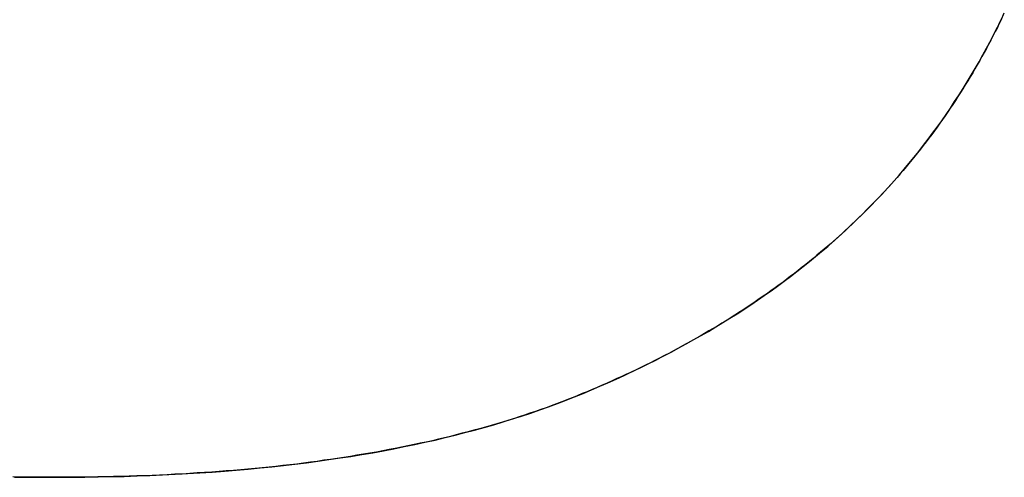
# Model space of a CAD drawing. Extents: x -4.2 to 4.1, y -6.8 to 5.8.
# Tile 51 of 214: x -2.8865 to -2.8413, y -4.1267 to -4.1057. Entities that reach past the tile are written whole.
import ezdxf

# ---------------------------------------------------------------- set-up
doc = ezdxf.new("R2010")
doc.units = 0
doc.layers.get('0').update_dxf_attribs({"linetype": 'CONTINUOUS'})

# ---------------------------------------------------------------- blocks, each defined once
blk = doc.blocks.new('*U1')
blk.add_line((-2.884725, -4.126719, 4.435), (-2.884725, -4.126719, 4.4349))
blk.add_line((-2.884725, -4.126719, 4.435), (-2.884725, -4.126719, 4.4349))
for points in [[(-2.84141, -4.10568, 4.435), (-2.84151, -4.10587, 4.435), (-2.8416, -4.10607, 4.435), (-2.8417, -4.10626, 4.435), (-2.8418, -4.10645, 4.435), (-2.8419, -4.10665, 4.435), (-2.842, -4.10684, 4.435), (-2.8421, -4.10703, 4.435), (-2.8422, -4.10722, 4.435), (-2.84231, -4.10741, 4.435), (-2.84241, -4.10759, 4.435), (-2.84252, -4.10778, 4.435), (-2.84263, -4.10797, 4.435), (-2.84273, -4.10815, 4.435), (-2.84284, -4.10833, 4.435), (-2.84295, -4.10852, 4.435), (-2.84307, -4.1087, 4.435), (-2.84318, -4.10888, 4.435), (-2.84329, -4.10906, 4.435), (-2.84341, -4.10924, 4.435), (-2.84352, -4.10942, 4.435), (-2.84364, -4.1096, 4.435), (-2.84376, -4.10977, 4.435), (-2.84388, -4.10995, 4.435), (-2.844, -4.11012, 4.435), (-2.84412, -4.1103, 4.435), (-2.84424, -4.11047, 4.435), (-2.84436, -4.11064, 4.435), (-2.84449, -4.11081, 4.435), (-2.84461, -4.11098, 4.435), (-2.84474, -4.11115, 4.435), (-2.84487, -4.11132, 4.435), (-2.845, -4.11149, 4.435), (-2.84513, -4.11165, 4.435), (-2.84526, -4.11182, 4.435), (-2.84539, -4.11198, 4.435), (-2.84552, -4.11215, 4.435), (-2.84566, -4.11231, 4.435), (-2.84579, -4.11247, 4.435), (-2.84593, -4.11263, 4.435), (-2.84606, -4.11279, 4.435), (-2.8462, -4.11295, 4.435), (-2.84634, -4.11311, 4.435), (-2.84648, -4.11327, 4.435), (-2.84663, -4.11343, 4.435), (-2.84677, -4.11358, 4.435), (-2.84691, -4.11374, 4.435), (-2.84706, -4.11389, 4.435), (-2.84721, -4.11405, 4.435), (-2.84735, -4.1142, 4.435), (-2.8475, -4.11435, 4.435), (-2.84765, -4.1145, 4.435), (-2.84781, -4.11465, 4.435), (-2.84796, -4.1148, 4.435), (-2.84811, -4.11495, 4.435), (-2.84827, -4.1151, 4.435), (-2.84842, -4.11524, 4.435), (-2.84858, -4.11539, 4.435), (-2.84874, -4.11554, 4.435), (-2.8489, -4.11568, 4.435), (-2.84906, -4.11583, 4.435), (-2.84922, -4.11597, 4.435), (-2.84939, -4.11611, 4.435), (-2.84955, -4.11625, 4.435), (-2.84972, -4.11639, 4.435), (-2.84988, -4.11653, 4.435), (-2.85005, -4.11667, 4.435), (-2.85022, -4.11681, 4.435), (-2.85039, -4.11695, 4.435), (-2.85056, -4.11708, 4.435), (-2.85074, -4.11722, 4.435), (-2.85091, -4.11736, 4.435), (-2.85109, -4.11749, 4.435), (-2.85126, -4.11762, 4.435), (-2.85144, -4.11776, 4.435), (-2.85162, -4.11789, 4.435), (-2.8518, -4.11802, 4.435), (-2.85198, -4.11815, 4.435), (-2.85216, -4.11828, 4.435), (-2.85235, -4.11841, 4.435), (-2.85253, -4.11853, 4.435), (-2.85272, -4.11866, 4.435), (-2.8529, -4.11879, 4.435), (-2.85309, -4.11891, 4.435), (-2.85328, -4.11904, 4.435), (-2.85347, -4.11916, 4.435), (-2.85366, -4.11928, 4.435), (-2.85386, -4.11941, 4.435), (-2.85405, -4.11953, 4.435), (-2.85425, -4.11965, 4.435), (-2.85444, -4.11977, 4.435), (-2.85464, -4.11989, 4.435), (-2.85484, -4.12, 4.435), (-2.85504, -4.12012, 4.435), (-2.85524, -4.12024, 4.435), (-2.85544, -4.12035, 4.435), (-2.85565, -4.12047, 4.435), (-2.85585, -4.12058, 4.435), (-2.85606, -4.12069, 4.435), (-2.85627, -4.12081, 4.435), (-2.85647, -4.12092, 4.435), (-2.85668, -4.12103, 4.435), (-2.85689, -4.12114, 4.435), (-2.85711, -4.12125, 4.435), (-2.85732, -4.12136, 4.435), (-2.85753, -4.12146, 4.435), (-2.85775, -4.12157, 4.435), (-2.85797, -4.12168, 4.435), (-2.85818, -4.12178, 4.435), (-2.8584, -4.12189, 4.435), (-2.85862, -4.12199, 4.435), (-2.85884, -4.12209, 4.435), (-2.85907, -4.12219, 4.435), (-2.85929, -4.12229, 4.435), (-2.85952, -4.1224, 4.435), (-2.85974, -4.12249, 4.435), (-2.85997, -4.12259, 4.435), (-2.8602, -4.12269, 4.435), (-2.86043, -4.12279, 4.435), (-2.86066, -4.12288, 4.435), (-2.86089, -4.12298, 4.435), (-2.86112, -4.12307, 4.435), (-2.86136, -4.12317, 4.435), (-2.8616, -4.12326, 4.435), (-2.86184, -4.12335, 4.435), (-2.86208, -4.12344, 4.435), (-2.86232, -4.12353, 4.435), (-2.86256, -4.12361, 4.435), (-2.86281, -4.1237, 4.435), (-2.86306, -4.12378, 4.435), (-2.86331, -4.12387, 4.435), (-2.86356, -4.12395, 4.435), (-2.86381, -4.12403, 4.435), (-2.86407, -4.12411, 4.435), (-2.86432, -4.12419, 4.435), (-2.86458, -4.12426, 4.435), (-2.86484, -4.12434, 4.435), (-2.8651, -4.12442, 4.435), (-2.86537, -4.12449, 4.435), (-2.86563, -4.12456, 4.435), (-2.8659, -4.12463, 4.435), (-2.86617, -4.1247, 4.435), (-2.86644, -4.12477, 4.435), (-2.86671, -4.12484, 4.435), (-2.86698, -4.12491, 4.435), (-2.86726, -4.12497, 4.435), (-2.86754, -4.12504, 4.435), (-2.86782, -4.1251, 4.435), (-2.8681, -4.12516, 4.435), (-2.86838, -4.12522, 4.435), (-2.86866, -4.12528, 4.435), (-2.86895, -4.12534, 4.435), (-2.86924, -4.1254, 4.435), (-2.86953, -4.12545, 4.435), (-2.86982, -4.12551, 4.435), (-2.87011, -4.12556, 4.435), (-2.87041, -4.12561, 4.435), (-2.8707, -4.12566, 4.435), (-2.871, -4.12571, 4.435), (-2.8713, -4.12576, 4.435), (-2.8716, -4.12581, 4.435), (-2.87191, -4.12585, 4.435), (-2.87221, -4.1259, 4.435), (-2.87252, -4.12594, 4.435), (-2.87283, -4.12599, 4.435), (-2.87314, -4.12603, 4.435), (-2.87345, -4.12607, 4.435), (-2.87376, -4.12611, 4.435), (-2.87408, -4.12614, 4.435), (-2.8744, -4.12618, 4.435), (-2.87472, -4.12622, 4.435), (-2.87504, -4.12625, 4.435), (-2.87536, -4.12628, 4.435), (-2.87568, -4.12631, 4.435), (-2.87601, -4.12634, 4.435), (-2.87634, -4.12637, 4.435), (-2.87667, -4.1264, 4.435), (-2.877, -4.12643, 4.435), (-2.87733, -4.12645, 4.435), (-2.87767, -4.12648, 4.435), (-2.878, -4.1265, 4.435), (-2.87834, -4.12652, 4.435), (-2.87868, -4.12655, 4.435), (-2.87902, -4.12657, 4.435), (-2.87937, -4.12658, 4.435), (-2.87971, -4.1266, 4.435), (-2.88006, -4.12662, 4.435), (-2.88041, -4.12663, 4.435), (-2.88076, -4.12665, 4.435), (-2.88111, -4.12666, 4.435), (-2.88146, -4.12667, 4.435), (-2.88182, -4.12668, 4.435), (-2.88218, -4.12669, 4.435), (-2.88253, -4.1267, 4.435), (-2.8829, -4.1267, 4.435), (-2.88326, -4.12671, 4.435), (-2.88362, -4.12671, 4.435), (-2.88399, -4.12672, 4.435), (-2.88436, -4.12672, 4.435), (-2.88473, -4.12672, 4.435)], [(-2.84141, -4.10568, 4.435), (-2.84151, -4.10587, 4.435), (-2.8416, -4.10607, 4.435), (-2.8417, -4.10626, 4.435), (-2.8418, -4.10645, 4.435), (-2.8419, -4.10665, 4.435), (-2.842, -4.10684, 4.435), (-2.8421, -4.10703, 4.435), (-2.8422, -4.10722, 4.435), (-2.84231, -4.10741, 4.435), (-2.84241, -4.10759, 4.435), (-2.84252, -4.10778, 4.435), (-2.84263, -4.10797, 4.435), (-2.84273, -4.10815, 4.435), (-2.84284, -4.10833, 4.435), (-2.84295, -4.10852, 4.435), (-2.84307, -4.1087, 4.435), (-2.84318, -4.10888, 4.435), (-2.84329, -4.10906, 4.435), (-2.84341, -4.10924, 4.435), (-2.84352, -4.10942, 4.435), (-2.84364, -4.1096, 4.435), (-2.84376, -4.10977, 4.435), (-2.84388, -4.10995, 4.435), (-2.844, -4.11012, 4.435), (-2.84412, -4.1103, 4.435), (-2.84424, -4.11047, 4.435), (-2.84436, -4.11064, 4.435), (-2.84449, -4.11081, 4.435), (-2.84461, -4.11098, 4.435), (-2.84474, -4.11115, 4.435), (-2.84487, -4.11132, 4.435), (-2.845, -4.11149, 4.435), (-2.84513, -4.11165, 4.435), (-2.84526, -4.11182, 4.435), (-2.84539, -4.11198, 4.435), (-2.84552, -4.11215, 4.435), (-2.84566, -4.11231, 4.435), (-2.84579, -4.11247, 4.435), (-2.84593, -4.11263, 4.435), (-2.84606, -4.11279, 4.435), (-2.8462, -4.11295, 4.435), (-2.84634, -4.11311, 4.435), (-2.84648, -4.11327, 4.435), (-2.84663, -4.11343, 4.435), (-2.84677, -4.11358, 4.435), (-2.84691, -4.11374, 4.435), (-2.84706, -4.11389, 4.435), (-2.84721, -4.11405, 4.435), (-2.84735, -4.1142, 4.435), (-2.8475, -4.11435, 4.435), (-2.84765, -4.1145, 4.435), (-2.84781, -4.11465, 4.435), (-2.84796, -4.1148, 4.435), (-2.84811, -4.11495, 4.435), (-2.84827, -4.1151, 4.435), (-2.84842, -4.11524, 4.435), (-2.84858, -4.11539, 4.435), (-2.84874, -4.11554, 4.435), (-2.8489, -4.11568, 4.435), (-2.84906, -4.11583, 4.435), (-2.84922, -4.11597, 4.435), (-2.84939, -4.11611, 4.435), (-2.84955, -4.11625, 4.435), (-2.84972, -4.11639, 4.435), (-2.84988, -4.11653, 4.435), (-2.85005, -4.11667, 4.435), (-2.85022, -4.11681, 4.435), (-2.85039, -4.11695, 4.435), (-2.85056, -4.11708, 4.435), (-2.85074, -4.11722, 4.435), (-2.85091, -4.11736, 4.435), (-2.85109, -4.11749, 4.435), (-2.85126, -4.11762, 4.435), (-2.85144, -4.11776, 4.435), (-2.85162, -4.11789, 4.435), (-2.8518, -4.11802, 4.435), (-2.85198, -4.11815, 4.435), (-2.85216, -4.11828, 4.435), (-2.85235, -4.11841, 4.435), (-2.85253, -4.11853, 4.435), (-2.85272, -4.11866, 4.435), (-2.8529, -4.11879, 4.435), (-2.85309, -4.11891, 4.435), (-2.85328, -4.11904, 4.435), (-2.85347, -4.11916, 4.435), (-2.85366, -4.11928, 4.435), (-2.85386, -4.11941, 4.435), (-2.85405, -4.11953, 4.435), (-2.85425, -4.11965, 4.435), (-2.85444, -4.11977, 4.435), (-2.85464, -4.11989, 4.435), (-2.85484, -4.12, 4.435), (-2.85504, -4.12012, 4.435), (-2.85524, -4.12024, 4.435), (-2.85544, -4.12035, 4.435), (-2.85565, -4.12047, 4.435), (-2.85585, -4.12058, 4.435), (-2.85606, -4.12069, 4.435), (-2.85627, -4.12081, 4.435), (-2.85647, -4.12092, 4.435), (-2.85668, -4.12103, 4.435), (-2.85689, -4.12114, 4.435), (-2.85711, -4.12125, 4.435), (-2.85732, -4.12136, 4.435), (-2.85753, -4.12146, 4.435), (-2.85775, -4.12157, 4.435), (-2.85797, -4.12168, 4.435), (-2.85818, -4.12178, 4.435), (-2.8584, -4.12189, 4.435), (-2.85862, -4.12199, 4.435), (-2.85884, -4.12209, 4.435), (-2.85907, -4.12219, 4.435), (-2.85929, -4.12229, 4.435), (-2.85952, -4.1224, 4.435), (-2.85974, -4.12249, 4.435), (-2.85997, -4.12259, 4.435), (-2.8602, -4.12269, 4.435), (-2.86043, -4.12279, 4.435), (-2.86066, -4.12288, 4.435), (-2.86089, -4.12298, 4.435), (-2.86112, -4.12307, 4.435), (-2.86136, -4.12317, 4.435), (-2.8616, -4.12326, 4.435), (-2.86184, -4.12335, 4.435), (-2.86208, -4.12344, 4.435), (-2.86232, -4.12353, 4.435), (-2.86256, -4.12361, 4.435), (-2.86281, -4.1237, 4.435), (-2.86306, -4.12378, 4.435), (-2.86331, -4.12387, 4.435), (-2.86356, -4.12395, 4.435), (-2.86381, -4.12403, 4.435), (-2.86407, -4.12411, 4.435), (-2.86432, -4.12419, 4.435), (-2.86458, -4.12426, 4.435), (-2.86484, -4.12434, 4.435), (-2.8651, -4.12442, 4.435), (-2.86537, -4.12449, 4.435), (-2.86563, -4.12456, 4.435), (-2.8659, -4.12463, 4.435), (-2.86617, -4.1247, 4.435), (-2.86644, -4.12477, 4.435), (-2.86671, -4.12484, 4.435), (-2.86698, -4.12491, 4.435), (-2.86726, -4.12497, 4.435), (-2.86754, -4.12504, 4.435), (-2.86782, -4.1251, 4.435), (-2.8681, -4.12516, 4.435), (-2.86838, -4.12522, 4.435), (-2.86866, -4.12528, 4.435), (-2.86895, -4.12534, 4.435), (-2.86924, -4.1254, 4.435), (-2.86953, -4.12545, 4.435), (-2.86982, -4.12551, 4.435), (-2.87011, -4.12556, 4.435), (-2.87041, -4.12561, 4.435), (-2.8707, -4.12566, 4.435), (-2.871, -4.12571, 4.435), (-2.8713, -4.12576, 4.435), (-2.8716, -4.12581, 4.435), (-2.87191, -4.12585, 4.435), (-2.87221, -4.1259, 4.435), (-2.87252, -4.12594, 4.435), (-2.87283, -4.12599, 4.435), (-2.87314, -4.12603, 4.435), (-2.87345, -4.12607, 4.435), (-2.87376, -4.12611, 4.435), (-2.87408, -4.12614, 4.435), (-2.8744, -4.12618, 4.435), (-2.87472, -4.12622, 4.435), (-2.87504, -4.12625, 4.435), (-2.87536, -4.12628, 4.435), (-2.87568, -4.12631, 4.435), (-2.87601, -4.12634, 4.435), (-2.87634, -4.12637, 4.435), (-2.87667, -4.1264, 4.435), (-2.877, -4.12643, 4.435), (-2.87733, -4.12645, 4.435), (-2.87767, -4.12648, 4.435), (-2.878, -4.1265, 4.435), (-2.87834, -4.12652, 4.435), (-2.87868, -4.12655, 4.435), (-2.87902, -4.12657, 4.435), (-2.87937, -4.12658, 4.435), (-2.87971, -4.1266, 4.435), (-2.88006, -4.12662, 4.435), (-2.88041, -4.12663, 4.435), (-2.88076, -4.12665, 4.435), (-2.88111, -4.12666, 4.435), (-2.88146, -4.12667, 4.435), (-2.88182, -4.12668, 4.435), (-2.88218, -4.12669, 4.435), (-2.88253, -4.1267, 4.435), (-2.8829, -4.1267, 4.435), (-2.88326, -4.12671, 4.435), (-2.88362, -4.12671, 4.435), (-2.88399, -4.12672, 4.435), (-2.88436, -4.12672, 4.435), (-2.88473, -4.12672, 4.435)], [(-2.88473, -4.12672, 4.4349), (-2.88411, -4.12672, 4.4349), (-2.8835, -4.12671, 4.4349), (-2.88289, -4.1267, 4.4349), (-2.88229, -4.12669, 4.4349), (-2.88169, -4.12668, 4.4349), (-2.8811, -4.12666, 4.4349), (-2.88051, -4.12664, 4.4349), (-2.87993, -4.12661, 4.4349), (-2.87935, -4.12658, 4.4349), (-2.87878, -4.12655, 4.4349), (-2.87821, -4.12652, 4.4349), (-2.87765, -4.12648, 4.4349), (-2.87709, -4.12644, 4.4349), (-2.87654, -4.12639, 4.4349), (-2.87599, -4.12634, 4.4349), (-2.87545, -4.12629, 4.4349), (-2.87491, -4.12624, 4.4349), (-2.87438, -4.12618, 4.4349), (-2.87385, -4.12612, 4.4349), (-2.87332, -4.12605, 4.4349), (-2.8728, -4.12598, 4.4349), (-2.87229, -4.12591, 4.4349), (-2.87178, -4.12583, 4.4349), (-2.87128, -4.12576, 4.4349), (-2.87078, -4.12567, 4.4349), (-2.87028, -4.12559, 4.4349), (-2.86979, -4.1255, 4.4349), (-2.86931, -4.12541, 4.4349), (-2.86883, -4.12531, 4.4349), (-2.86835, -4.12521, 4.4349), (-2.86788, -4.12511, 4.4349), (-2.86741, -4.12501, 4.4349), (-2.86695, -4.1249, 4.4349), (-2.8665, -4.12479, 4.4349), (-2.86605, -4.12467, 4.4349), (-2.8656, -4.12455, 4.4349), (-2.86516, -4.12443, 4.4349), (-2.86472, -4.12431, 4.4349), (-2.86429, -4.12418, 4.4349), (-2.86386, -4.12404, 4.4349), (-2.86344, -4.12391, 4.4349), (-2.86302, -4.12377, 4.4349), (-2.86261, -4.12363, 4.4349), (-2.8622, -4.12348, 4.4349), (-2.8618, -4.12333, 4.4349), (-2.8614, -4.12318, 4.4349), (-2.86101, -4.12303, 4.4349), (-2.86062, -4.12287, 4.4349), (-2.86023, -4.12271, 4.4349), (-2.85985, -4.12254, 4.4349), (-2.85948, -4.12238, 4.4349), (-2.8591, -4.12221, 4.4349), (-2.85873, -4.12204, 4.4349), (-2.85836, -4.12187, 4.4349), (-2.858, -4.12169, 4.4349), (-2.85763, -4.12151, 4.4349), (-2.85728, -4.12134, 4.4349), (-2.85692, -4.12115, 4.4349), (-2.85657, -4.12097, 4.4349), (-2.85622, -4.12078, 4.4349), (-2.85588, -4.12059, 4.4349), (-2.85554, -4.1204, 4.4349), (-2.8552, -4.12021, 4.4349), (-2.85486, -4.12002, 4.4349), (-2.85453, -4.11982, 4.4349), (-2.8542, -4.11962, 4.4349), (-2.85388, -4.11942, 4.4349), (-2.85355, -4.11921, 4.4349), (-2.85324, -4.11901, 4.4349), (-2.85292, -4.1188, 4.4349), (-2.85261, -4.11859, 4.4349), (-2.8523, -4.11837, 4.4349), (-2.85199, -4.11816, 4.4349), (-2.85169, -4.11794, 4.4349), (-2.85139, -4.11772, 4.4349), (-2.8511, -4.1175, 4.4349), (-2.85081, -4.11727, 4.4349), (-2.85052, -4.11705, 4.4349), (-2.85023, -4.11682, 4.4349), (-2.84995, -4.11659, 4.4349), (-2.84967, -4.11635, 4.4349), (-2.84939, -4.11612, 4.4349), (-2.84912, -4.11588, 4.4349), (-2.84885, -4.11564, 4.4349), (-2.84859, -4.1154, 4.4349), (-2.84832, -4.11515, 4.4349), (-2.84807, -4.1149, 4.4349), (-2.84781, -4.11466, 4.4349), (-2.84756, -4.1144, 4.4349), (-2.84731, -4.11415, 4.4349), (-2.84706, -4.11389, 4.4349), (-2.84682, -4.11364, 4.4349), (-2.84658, -4.11338, 4.4349), (-2.84634, -4.11311, 4.4349), (-2.84611, -4.11285, 4.4349), (-2.84588, -4.11258, 4.4349), (-2.84566, -4.11231, 4.4349), (-2.84543, -4.11204, 4.4349), (-2.84521, -4.11176, 4.4349), (-2.84499, -4.11148, 4.4349), (-2.84478, -4.1112, 4.4349), (-2.84457, -4.11092, 4.4349), (-2.84436, -4.11064, 4.4349), (-2.84415, -4.11035, 4.4349), (-2.84395, -4.11006, 4.4349), (-2.84375, -4.10977, 4.4349), (-2.84356, -4.10947, 4.4349), (-2.84336, -4.10917, 4.4349), (-2.84317, -4.10887, 4.4349), (-2.84299, -4.10857, 4.4349), (-2.8428, -4.10826, 4.4349), (-2.84262, -4.10796, 4.4349), (-2.84244, -4.10764, 4.4349), (-2.84227, -4.10733, 4.4349), (-2.84209, -4.10702, 4.4349), (-2.84192, -4.1067, 4.4349), (-2.84176, -4.10638, 4.4349), (-2.84159, -4.10605, 4.4349), (-2.84143, -4.10573, 4.4349), (-2.84128, -4.1054, 4.4349)], [(-2.88473, -4.12672, 4.4349), (-2.88411, -4.12672, 4.4349), (-2.8835, -4.12671, 4.4349), (-2.88289, -4.1267, 4.4349), (-2.88229, -4.12669, 4.4349), (-2.88169, -4.12668, 4.4349), (-2.8811, -4.12666, 4.4349), (-2.88051, -4.12664, 4.4349), (-2.87993, -4.12661, 4.4349), (-2.87935, -4.12658, 4.4349), (-2.87878, -4.12655, 4.4349), (-2.87821, -4.12652, 4.4349), (-2.87765, -4.12648, 4.4349), (-2.87709, -4.12644, 4.4349), (-2.87654, -4.12639, 4.4349), (-2.87599, -4.12634, 4.4349), (-2.87545, -4.12629, 4.4349), (-2.87491, -4.12624, 4.4349), (-2.87438, -4.12618, 4.4349), (-2.87385, -4.12612, 4.4349), (-2.87332, -4.12605, 4.4349), (-2.8728, -4.12598, 4.4349), (-2.87229, -4.12591, 4.4349), (-2.87178, -4.12583, 4.4349), (-2.87128, -4.12576, 4.4349), (-2.87078, -4.12567, 4.4349), (-2.87028, -4.12559, 4.4349), (-2.86979, -4.1255, 4.4349), (-2.86931, -4.12541, 4.4349), (-2.86883, -4.12531, 4.4349), (-2.86835, -4.12521, 4.4349), (-2.86788, -4.12511, 4.4349), (-2.86741, -4.12501, 4.4349), (-2.86695, -4.1249, 4.4349), (-2.8665, -4.12479, 4.4349), (-2.86605, -4.12467, 4.4349), (-2.8656, -4.12455, 4.4349), (-2.86516, -4.12443, 4.4349), (-2.86472, -4.12431, 4.4349), (-2.86429, -4.12418, 4.4349), (-2.86386, -4.12404, 4.4349), (-2.86344, -4.12391, 4.4349), (-2.86302, -4.12377, 4.4349), (-2.86261, -4.12363, 4.4349), (-2.8622, -4.12348, 4.4349), (-2.8618, -4.12333, 4.4349), (-2.8614, -4.12318, 4.4349), (-2.86101, -4.12303, 4.4349), (-2.86062, -4.12287, 4.4349), (-2.86023, -4.12271, 4.4349), (-2.85985, -4.12254, 4.4349), (-2.85948, -4.12238, 4.4349), (-2.8591, -4.12221, 4.4349), (-2.85873, -4.12204, 4.4349), (-2.85836, -4.12187, 4.4349), (-2.858, -4.12169, 4.4349), (-2.85763, -4.12151, 4.4349), (-2.85728, -4.12134, 4.4349), (-2.85692, -4.12115, 4.4349), (-2.85657, -4.12097, 4.4349), (-2.85622, -4.12078, 4.4349), (-2.85588, -4.12059, 4.4349), (-2.85554, -4.1204, 4.4349), (-2.8552, -4.12021, 4.4349), (-2.85486, -4.12002, 4.4349), (-2.85453, -4.11982, 4.4349), (-2.8542, -4.11962, 4.4349), (-2.85388, -4.11942, 4.4349), (-2.85355, -4.11921, 4.4349), (-2.85324, -4.11901, 4.4349), (-2.85292, -4.1188, 4.4349), (-2.85261, -4.11859, 4.4349), (-2.8523, -4.11837, 4.4349), (-2.85199, -4.11816, 4.4349), (-2.85169, -4.11794, 4.4349), (-2.85139, -4.11772, 4.4349), (-2.8511, -4.1175, 4.4349), (-2.85081, -4.11727, 4.4349), (-2.85052, -4.11705, 4.4349), (-2.85023, -4.11682, 4.4349), (-2.84995, -4.11659, 4.4349), (-2.84967, -4.11635, 4.4349), (-2.84939, -4.11612, 4.4349), (-2.84912, -4.11588, 4.4349), (-2.84885, -4.11564, 4.4349), (-2.84859, -4.1154, 4.4349), (-2.84832, -4.11515, 4.4349), (-2.84807, -4.1149, 4.4349), (-2.84781, -4.11466, 4.4349), (-2.84756, -4.1144, 4.4349), (-2.84731, -4.11415, 4.4349), (-2.84706, -4.11389, 4.4349), (-2.84682, -4.11364, 4.4349), (-2.84658, -4.11338, 4.4349), (-2.84634, -4.11311, 4.4349), (-2.84611, -4.11285, 4.4349), (-2.84588, -4.11258, 4.4349), (-2.84566, -4.11231, 4.4349), (-2.84543, -4.11204, 4.4349), (-2.84521, -4.11176, 4.4349), (-2.84499, -4.11148, 4.4349), (-2.84478, -4.1112, 4.4349), (-2.84457, -4.11092, 4.4349), (-2.84436, -4.11064, 4.4349), (-2.84415, -4.11035, 4.4349), (-2.84395, -4.11006, 4.4349), (-2.84375, -4.10977, 4.4349), (-2.84356, -4.10947, 4.4349), (-2.84336, -4.10917, 4.4349), (-2.84317, -4.10887, 4.4349), (-2.84299, -4.10857, 4.4349), (-2.8428, -4.10826, 4.4349), (-2.84262, -4.10796, 4.4349), (-2.84244, -4.10764, 4.4349), (-2.84227, -4.10733, 4.4349), (-2.84209, -4.10702, 4.4349), (-2.84192, -4.1067, 4.4349), (-2.84176, -4.10638, 4.4349), (-2.84159, -4.10605, 4.4349), (-2.84143, -4.10573, 4.4349), (-2.84128, -4.1054, 4.4349)], [(-2.88473, -4.12672, 4.435), (-2.88515, -4.12672, 4.435), (-2.88556, -4.12672, 4.435), (-2.88598, -4.12671, 4.435), (-2.88639, -4.12671, 4.435), (-2.8868, -4.1267, 4.435)], [(-2.88473, -4.12672, 4.435), (-2.88515, -4.12672, 4.435), (-2.88556, -4.12672, 4.435), (-2.88598, -4.12671, 4.435), (-2.88639, -4.12671, 4.435), (-2.8868, -4.1267, 4.435)], [(-2.88672, -4.12671, 4.4349), (-2.88606, -4.12671, 4.4349), (-2.8854, -4.12672, 4.4349), (-2.88473, -4.12672, 4.4349)], [(-2.88672, -4.12671, 4.4349), (-2.88606, -4.12671, 4.4349), (-2.8854, -4.12672, 4.4349), (-2.88473, -4.12672, 4.4349)]]:
    blk.add_polyline3d(points)

msp = doc.modelspace()

# ---------------------------------------------------------------- block references
msp.add_blockref('*U1', (0, 0))

doc.saveas('drawing.dxf')
